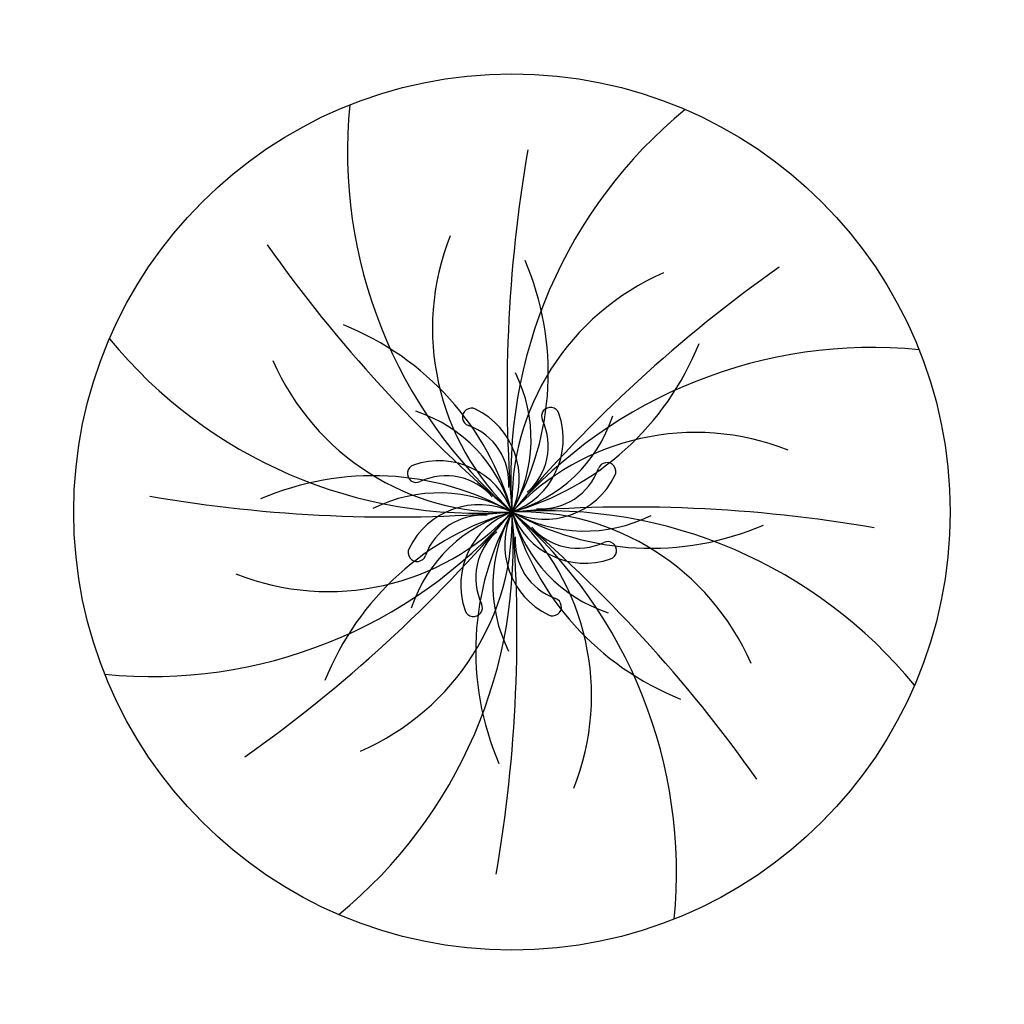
# Model space of a CAD drawing. Header units: feet. Extents: x 1377751 to 1381179, y 448542 to 452320.
# Tile 39 of 205: x 1378000 to 1378028, y 448997 to 449025. Entities that reach past the tile are written whole.
import ezdxf

# ---------------------------------------------------------------- set-up
doc = ezdxf.new("R2010")
doc.units = ezdxf.units.FT
doc.header["$MEASUREMENT"] = 0
doc.layers.add('MA- REDBUD TREE', color=3, linetype='Continuous')
doc.layers.add('VG_P_Cells', color=3, linetype='Continuous')

# ---------------------------------------------------------------- blocks, each defined once
blk = doc.blocks.new('REDBUD TREE')
at = {"layer": 'MA- REDBUD TREE'}
blk.add_circle((0, 0), 12.381, dxfattribs=at)
for centre, radius, start, end in [((10.097, 8.926), 13.476, 166.7839, 221.4773), ((13.451, -0.828), 13.476, 121.7839, 176.4773), ((40.373, -1.985), 40.422, 162.6337, 177.1851), ((29.952, 27.145), 40.422, 207.6337, 222.1851), ((5.506, 4.498), 7.11, 150.7912, 219.2486), ((-6.427, 4.818), 8.032, 323.1442, 15.7306), ((0.828, 13.451), 13.476, 211.7839, 266.4773), ((7.074, -0.712), 7.11, 105.7912, 174.2486), ((-7.951, -1.138), 8.032, 8.1442, 60.7306), ((27.145, -29.952), 40.422, 117.6337, 132.1851), ((0.712, 7.074), 7.11, 195.7912, 264.2486), ((-1.138, 7.951), 8.032, 278.1442, 330.7306), ((-3.347, 2.521), 4.19, 323.0071, 19.0081), ((8.926, -10.097), 13.476, 76.7839, 131.4773), ((-4.15, -0.584), 4.19, 8.0071, 64.0081), ((-0.78, 2.809), 0.252, 56.5529, 242.6543), ((-1.853, 1.184), 2.199, 327.4204, 56.5529), ((1.435, 2.537), 0.252, 11.5529, 197.6543), ((-1.687, 1.055), 1.723, 348.2135, 62.6543), ((-0.473, 2.147), 2.199, 282.4204, 11.5529), ((-0.584, 4.15), 4.19, 278.0071, 334.0081), ((-0.447, 1.938), 1.723, 303.2135, 17.6543), ((1.985, 40.373), 40.422, 252.6337, 267.1851), ((-2.537, 1.435), 0.252, 101.5529, 287.6543), ((-2.147, -0.473), 2.199, 12.4204, 101.5529), ((-4.818, -6.427), 8.032, 53.1442, 105.7306), ((4.498, -5.506), 7.11, 60.7912, 129.2486), ((-1.938, -0.447), 1.723, 33.2135, 107.6543), ((-2.521, -3.347), 4.19, 53.0071, 109.0081), ((1.055, 1.687), 1.723, 258.2135, 332.6543), ((2.809, 0.78), 0.252, 326.5529, 152.6543), ((1.184, 1.853), 2.199, 237.4204, 326.5529), ((-1.184, -1.853), 2.199, 57.4204, 146.5529), ((-1.055, -1.687), 1.723, 78.2135, 152.6543), ((-8.926, 10.097), 13.476, 256.7839, 311.4773), ((-27.145, 29.952), 40.422, 297.6337, 312.1851), ((-4.498, 5.506), 7.11, 240.7912, 309.2486), ((-13.451, 0.828), 13.476, 301.7839, 356.4773), ((1.138, -7.951), 8.032, 98.1442, 150.7306), ((-7.074, 0.712), 7.11, 285.7912, 354.2486), ((0.584, -4.15), 4.19, 98.0071, 154.0081), ((-40.373, 1.985), 40.422, 342.6337, 357.1851), ((0.473, -2.147), 2.199, 102.4204, 191.5529), ((6.427, -4.818), 8.032, 143.1442, 195.7306), ((3.347, -2.521), 4.19, 143.0071, 199.0081), ((1.853, -1.184), 2.199, 147.4204, 236.5529), ((-10.097, -8.926), 13.476, 346.7839, 41.4773), ((-5.506, -4.498), 7.11, 330.7912, 39.2486), ((-29.952, -27.145), 40.422, 27.6337, 42.1851), ((-0.828, -13.451), 13.476, 31.7839, 86.4773), ((-0.712, -7.074), 7.11, 15.7912, 84.2486), ((-1.985, -40.373), 40.422, 72.6337, 87.1851), ((2.147, 0.473), 2.199, 192.4204, 281.5529), ((4.15, 0.584), 4.19, 188.0071, 244.0081), ((7.951, 1.138), 8.032, 188.1442, 240.7306), ((2.521, 3.347), 4.19, 233.0071, 289.0081), ((4.818, 6.427), 8.032, 233.1442, 285.7306), ((0.447, -1.938), 1.723, 123.2135, 197.6543), ((1.938, 0.447), 1.723, 213.2135, 287.6543), ((-2.809, -0.78), 0.252, 146.5529, 332.6543), ((1.687, -1.055), 1.723, 168.2135, 242.6543), ((2.537, -1.435), 0.252, 281.5529, 107.6543), ((-1.435, -2.537), 0.252, 191.5529, 17.6543), ((0.78, -2.809), 0.252, 236.5529, 62.6543)]:
    blk.add_arc(centre, radius, start, end, dxfattribs=at)

msp = doc.modelspace()

# ---------------------------------------------------------------- block references
at = {"layer": 'VG_P_Cells', "rotation": 277.5930949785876}
msp.add_blockref('REDBUD TREE', (1378014.244, 449011.325), dxfattribs=at)

doc.saveas('drawing.dxf')
